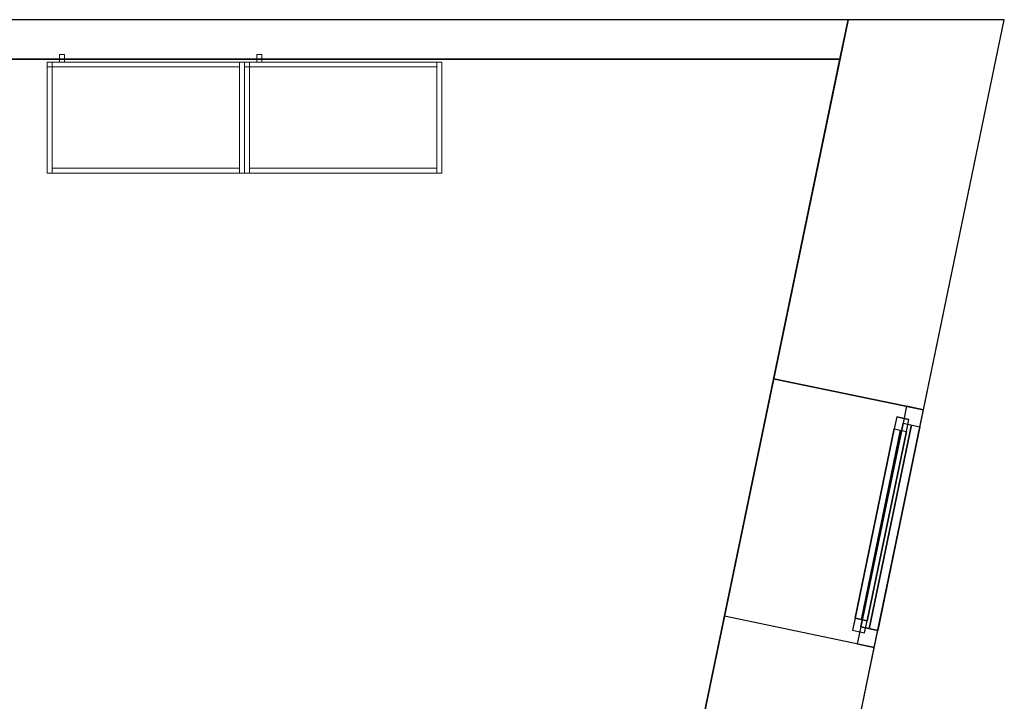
# Model space of a CAD drawing. Header units: metres. Extents: x 397.7 to 427.5, y 12.7 to 28.4.
# Tile 138 of 138: x 423.5 to 427.5, y 25.5 to 28.2. Entities that reach past the tile are written whole.
import ezdxf

# ---------------------------------------------------------------- set-up
doc = ezdxf.new("R2010")
doc.units = ezdxf.units.M
doc.layers.add('01_CARPINTERIA', color=5, linetype='Continuous', lineweight=25, true_color=0x0000ff)
doc.layers.add('01_SUELOS', color=7, linetype='Continuous', lineweight=25, true_color=0x007f00)
for name, color, linetype, lineweight in [('02_MOBILIARIO', 7, 'Continuous', 18), ('A-GENM-____-OTLN', 7, 'Continuous', 18), ('A-WALL-____-MCUT', 7, 'Continuous', 25), ('A-WALL-____-OTLN', 7, 'Continuous', 25), ('Mobiliario', 7, 'Continuous', 18)]:
    doc.layers.add(name, color=color, linetype=linetype, lineweight=lineweight)

# ---------------------------------------------------------------- blocks, each defined once
blk = doc.blocks.new('Family - Armai 80x45_P3-156235-06_CLI_AIGUA_P3')
at = {"layer": '02_MOBILIARIO', "color": 253, "true_color": 0xaaaaaa}
for p, q in [((0.05, 0.45), (0.05, 0.48)), ((0.05, 0.48), (0.07, 0.48)), ((0.05, 0.45), (0.05, 0.48)), ((0.07, 0.48), (0.05, 0.48)), ((0.07, 0.48), (0.07, 0.45)), ((0.07, 0.45), (0.07, 0.48)), ((0, 0.45), (0.8, 0.45)), ((0.8, 0.45), (0, 0.45)), ((0, 0), (0, 0.45)), ((0, 0.45), (0, 0)), ((0.02, 0.45), (0, 0.45)), ((0, 0), (0, 0.45)), ((0, 0.43), (0, 0.45)), ((0, 0.45), (0.78, 0.45)), ((0, 0.45), (0, 0.43)), ((0, 0.45), (0.02, 0.45)), ((0.02, 0.45), (0.02, 0)), ((0.02, 0.45), (0.02, 0.43)), ((0.07, 0.45), (0.05, 0.45)), ((0.05, 0.45), (0.07, 0.45)), ((0.78, 0.43), (0.78, 0.45)), ((0.8, 0.45), (0.78, 0.45)), ((0.78, 0), (0.78, 0.45)), ((0.8, 0.45), (0.8, 0)), ((0.8, 0), (0.8, 0.45)), ((0.8, 0.45), (0.8, 0)), ((0.78, 0.43), (0, 0.43)), ((0.02, 0.43), (0, 0.43)), ((0.8, 0), (0, 0)), ((0, 0), (0.8, 0)), ((0.02, 0), (0, 0)), ((0.02, 0), (0.02, 0.02)), ((0.02, 0.02), (0.78, 0.02)), ((0.78, 0), (0.02, 0)), ((0.78, 0), (0.78, 0.02)), ((0.8, 0), (0.78, 0))]:
    blk.add_line(p, q, dxfattribs=at)
at = {"layer": 'Mobiliario', "color": 253, "true_color": 0xaaaaaa}
for p, q in [((0.02, 0.45), (0, 0.45)), ((0, 0.45), (0, 0)), ((0.78, 0.45), (0, 0.45)), ((0, 0.45), (0, 0.43)), ((0, 0.45), (0, 0.43)), ((0.02, 0.45), (0, 0.45)), ((0.02, 0), (0.02, 0.45)), ((0.02, 0.43), (0.02, 0.45)), ((0.78, 0.43), (0.78, 0.45)), ((0.8, 0.45), (0.78, 0.45)), ((0.78, 0.45), (0.78, 0)), ((0.8, 0), (0.8, 0.45)), ((0, 0.43), (0.78, 0.43)), ((0, 0.43), (0.02, 0.43)), ((0, 0), (0.02, 0)), ((0.78, 0.02), (0.02, 0.02)), ((0.02, 0.02), (0.02, 0)), ((0.02, 0), (0.78, 0)), ((0.78, 0), (0.78, 0.02)), ((0.78, 0), (0.8, 0))]:
    blk.add_line(p, q, dxfattribs=at)
blk = doc.blocks.new('Forma directa - LONDR55-XX_ZZ-ARQ-CAA-M3D-Londres55-156255-06_CLI_AIGUA_P3')
at = {"layer": '01_CARPINTERIA', "color": 161, "true_color": 0xaaaaff}
for p, q in [((0.1, 0.1), (0.05, 0.1)), ((0.05, 0.1), (0.05, 0.05)), ((0.1, 0.1), (0.05, 0.1)), ((0.05, 0.1), (0.05, 0.05)), ((0.1, 0.05), (0.1, 0.1)), ((0.1, 0.1), (0.1, 0.05)), ((0.1, 0.1), (0.8835, 0.1)), ((0.8835, 0.1), (0.1, 0.1)), ((0.1, 0.1), (0.1, 0.05)), ((0.1, 0.05), (0.1, 0.1)), ((0.8835, 0.1), (0.8835, 0.05)), ((0.8835, 0.1), (0.8835, 0.05)), ((0.9335, 0.1), (0.8835, 0.1)), ((0.8835, 0.1), (0.8835, 0.05)), ((0.9335, 0.1), (0.8835, 0.1)), ((0.8835, 0.1), (0.8835, 0.05)), ((0.9335, 0.05), (0.9335, 0.1)), ((0.9335, 0.1), (0.9335, 0.05)), ((0.07, 0.07), (0, 0.07)), ((0, 0.07), (0, 0)), ((0.07, 0.07), (0, 0.07)), ((0, 0.07), (0, 0)), ((0.05, 0.05), (0.1, 0.05)), ((0.05, 0.05), (0.1, 0.05)), ((0.07, 0), (0.07, 0.07)), ((0.07, 0.07), (0.07, 0)), ((0.07, 0.07), (0.9135, 0.07)), ((0.9135, 0.07), (0.07, 0.07)), ((0.07, 0.07), (0.07, 0)), ((0.07, 0), (0.07, 0.07)), ((0.8835, 0.075), (0.1, 0.075)), ((0.8835, 0.075), (0.1, 0.075)), ((0.1, 0.05), (0.8835, 0.05)), ((0.8835, 0.05), (0.1, 0.05)), ((0.8835, 0.05), (0.9335, 0.05)), ((0.8835, 0.05), (0.9335, 0.05)), ((0.9135, 0.07), (0.9135, 0)), ((0.9135, 0.07), (0.9135, 0)), ((0.9835, 0.07), (0.9135, 0.07)), ((0.9135, 0.07), (0.9135, 0)), ((0.9835, 0.07), (0.9135, 0.07)), ((0.9135, 0.07), (0.9135, 0)), ((0.9835, 0), (0.9835, 0.07)), ((0.9835, 0.07), (0.9835, 0)), ((0, 0), (0.07, 0)), ((0.9135, 0.035), (0.07, 0.035)), ((0.07, 0.035), (0.9135, 0.035)), ((0.07, 0), (0.9135, 0)), ((0.9135, 0), (0.07, 0)), ((0.9135, 0), (0.9835, 0)), ((0, 0), (0.07, 0)), ((0.9135, 0), (0.9835, 0))]:
    blk.add_line(p, q, dxfattribs=at)
blk = doc.blocks.new('Forma directa - Finestra P3-156256-06_CLI_AIGUA_P3')
at = {"xscale": 1.00000002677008, "yscale": 1.00000002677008, "zscale": 1.00000002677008}
blk.add_blockref('Forma directa - LONDR55-XX_ZZ-ARQ-CAA-M3D-Londres55-156255-06_CLI_AIGUA_P3', (0, 0), dxfattribs=at)
blk = doc.blocks.new('Family - Armai 80x45_P3-156278-06_CLI_AIGUA_P3')
at = {"layer": '02_MOBILIARIO', "color": 253, "true_color": 0xaaaaaa}
for p, q in [((0.05, 0.45), (0.05, 0.48)), ((0.05, 0.48), (0.07, 0.48)), ((0.05, 0.45), (0.05, 0.48)), ((0.07, 0.48), (0.05, 0.48)), ((0.07, 0.48), (0.07, 0.45)), ((0.07, 0.45), (0.07, 0.48)), ((0, 0.45), (0.8, 0.45)), ((0.8, 0.45), (0, 0.45)), ((0, 0), (0, 0.45)), ((0, 0.45), (0, 0)), ((0, 0.45), (0, 0.43)), ((0, 0.45), (0.02, 0.45)), ((0.02, 0.45), (0, 0.45)), ((0, 0), (0, 0.45)), ((0, 0.43), (0, 0.45)), ((0, 0.45), (0.78, 0.45)), ((0.02, 0.45), (0.02, 0.43)), ((0.02, 0.45), (0.02, 0)), ((0.07, 0.45), (0.05, 0.45)), ((0.05, 0.45), (0.07, 0.45)), ((0.78, 0.43), (0.78, 0.45)), ((0.8, 0.45), (0.78, 0.45)), ((0.78, 0), (0.78, 0.45)), ((0.8, 0.45), (0.8, 0)), ((0.8, 0), (0.8, 0.45)), ((0.8, 0.45), (0.8, 0)), ((0.02, 0.43), (0, 0.43)), ((0.78, 0.43), (0, 0.43)), ((0.8, 0), (0, 0)), ((0, 0), (0.8, 0)), ((0.02, 0), (0, 0)), ((0.02, 0), (0.02, 0.02)), ((0.02, 0.02), (0.78, 0.02)), ((0.78, 0), (0.02, 0)), ((0.78, 0), (0.78, 0.02)), ((0.8, 0), (0.78, 0))]:
    blk.add_line(p, q, dxfattribs=at)
at = {"layer": 'Mobiliario', "color": 253, "true_color": 0xaaaaaa}
for p, q in [((0, 0.45), (0, 0.43)), ((0.02, 0.45), (0, 0.45)), ((0.02, 0.45), (0, 0.45)), ((0, 0.45), (0, 0)), ((0.78, 0.45), (0, 0.45)), ((0, 0.45), (0, 0.43)), ((0.02, 0.43), (0.02, 0.45)), ((0.02, 0), (0.02, 0.45)), ((0.78, 0.43), (0.78, 0.45)), ((0.8, 0.45), (0.78, 0.45)), ((0.78, 0.45), (0.78, 0)), ((0.8, 0), (0.8, 0.45)), ((0, 0.43), (0.02, 0.43)), ((0, 0.43), (0.78, 0.43)), ((0, 0), (0.02, 0)), ((0.78, 0.02), (0.02, 0.02)), ((0.02, 0.02), (0.02, 0)), ((0.02, 0), (0.78, 0)), ((0.78, 0), (0.78, 0.02)), ((0.78, 0), (0.8, 0))]:
    blk.add_line(p, q, dxfattribs=at)
blk = doc.blocks.new('Family - Evans P3-156349-06_CLI_AIGUA_P3')
at = {"layer": 'A-WALL-____-MCUT', "color": 253, "true_color": 0xaaaaaa}
for p, q in [((0.0332, 0.16), (0, 0)), ((25.5877, 0.16), (0.0332, 0.16)), ((0, 0), (25.556, 0))]:
    blk.add_line(p, q, dxfattribs=at)
at = {"layer": 'A-WALL-____-OTLN', "color": 253, "true_color": 0xaaaaaa}
for p, q in [((0.0332, 0.16), (0, 0)), ((25.5877, 0.16), (0.0332, 0.16)), ((0, 0), (25.556, 0))]:
    blk.add_line(p, q, dxfattribs=at)
at = {"layer": 'A-WALL-____-OTLN', "color": 253, "lineweight": 18, "true_color": 0xaaaaaa}
blk.add_line((0, 0), (25.556, 0), dxfattribs=at)
blk = doc.blocks.new('Family - Paviment P3-156431-06_CLI_AIGUA_P3')
at = {"layer": '01_SUELOS', "color": 9, "true_color": 0xaad4aa}
for p, q in [((28.518, 14.9576), (22.8618, 14.9576)), ((22.8618, 14.9576), (28.518, 14.9576)), ((25.4182, 0), (28.518, 14.9576)), ((28.518, 14.9576), (25.4182, 0))]:
    blk.add_line(p, q, dxfattribs=at)
blk = doc.blocks.new('Family - Façana sur-est P3-156497-06_CLI_AIGUA_P3')
at = {"layer": 'A-WALL-____-MCUT', "color": 253, "true_color": 0xaaaaaa}
for p, q in [((13.1156, 0.62), (12.5633, 0.62)), ((13.1156, 0), (13.1156, 0.62)), ((14.0991, 0.62), (14.0991, 0)), ((15.5861, 0.62), (14.0991, 0.62)), ((15.7146, 0), (15.5861, 0.62)), ((12.5633, 0), (13.1156, 0)), ((14.0991, 0), (15.7146, 0))]:
    blk.add_line(p, q, dxfattribs=at)
at = {"layer": 'A-WALL-____-OTLN', "color": 253, "true_color": 0xaaaaaa}
for p, q in [((15.5861, 0.62), (-0.1285, 0.62)), ((13.1156, 0), (13.1156, 0.62)), ((14.0991, 0.62), (13.1156, 0.62)), ((14.0991, 0), (14.0991, 0.62)), ((15.7146, 0), (15.5861, 0.62)), ((0, 0), (15.7146, 0)), ((13.1156, 0), (14.0991, 0))]:
    blk.add_line(p, q, dxfattribs=at)
at = {"layer": 'A-WALL-____-OTLN', "color": 253, "lineweight": 18, "true_color": 0xaaaaaa}
blk.add_line((0, 0), (15.7146, 0), dxfattribs=at)
blk = doc.blocks.new('Family - Vano finestra P3-156499-06_CLI_AIGUA_P3')
at = {"layer": 'A-GENM-____-OTLN', "color": 253, "true_color": 0xaaaaaa}
for p, q in [((426.5447, 26.7722), (426.3451, 25.8091)), ((426.3451, 25.8091), (426.5447, 26.7722)), ((427.1518, 26.6464), (426.5447, 26.7722)), ((426.5447, 26.7722), (427.1518, 26.6464)), ((426.9522, 25.6833), (427.1518, 26.6464)), ((427.1518, 26.6464), (426.9522, 25.6833)), ((426.3451, 25.8091), (426.9522, 25.6833)), ((426.3451, 25.8091), (426.9522, 25.6833))]:
    blk.add_line(p, q, dxfattribs=at)
blk = doc.blocks.new('LONDR55-XX_ZZ-ARQ-CAA-M3D-Londres55_ifc-1-06_CLI_AIGUA_P3')
at = {"layer": '01_CARPINTERIA', "color": 253, "lineweight": 18, "true_color": 0xaaaaaa, "rotation": 78.29179146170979}
blk.add_blockref('Forma directa - Finestra P3-156256-06_CLI_AIGUA_P3', (426.9522, 25.6833), dxfattribs=at)
at = {"layer": '01_SUELOS', "color": 253, "lineweight": 18, "true_color": 0xaaaaaa}
blk.add_blockref('Family - Paviment P3-156431-06_CLI_AIGUA_P3', (398.2952, 13.1106), dxfattribs=at)
at = {"layer": '02_MOBILIARIO', "color": 253, "lineweight": 18, "true_color": 0xaaaaaa}
for name, p in [('Family - Armai 80x45_P3-156235-06_CLI_AIGUA_P3', (423.6002, 27.6065)), ('Family - Armai 80x45_P3-156278-06_CLI_AIGUA_P3', (424.4002, 27.6065))]:
    blk.add_blockref(name, p, dxfattribs=at)
at = {"layer": 'A-GENM-____-OTLN', "color": 253, "lineweight": 18, "true_color": 0xaaaaaa}
blk.add_blockref('Family - Vano finestra P3-156499-06_CLI_AIGUA_P3', (0, 0), dxfattribs=at)
at = {"layer": 'A-WALL-____-OTLN', "color": 253, "lineweight": 18, "true_color": 0xaaaaaa}
for name, p, rotation in [('Family - Façana sur-est P3-156497-06_CLI_AIGUA_P3', (424.2907, 12.8406), 78.29179146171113), ('Family - Evans P3-156349-06_CLI_AIGUA_P3', (426.8464, 28.2282), 180)]:
    blk.add_blockref(name, p, dxfattribs=dict(at, rotation=rotation))

msp = doc.modelspace()

# ---------------------------------------------------------------- block references
at = {"lineweight": 5}
msp.add_blockref('LONDR55-XX_ZZ-ARQ-CAA-M3D-Londres55_ifc-1-06_CLI_AIGUA_P3', (0, 0), dxfattribs=at)

doc.saveas('drawing.dxf')
